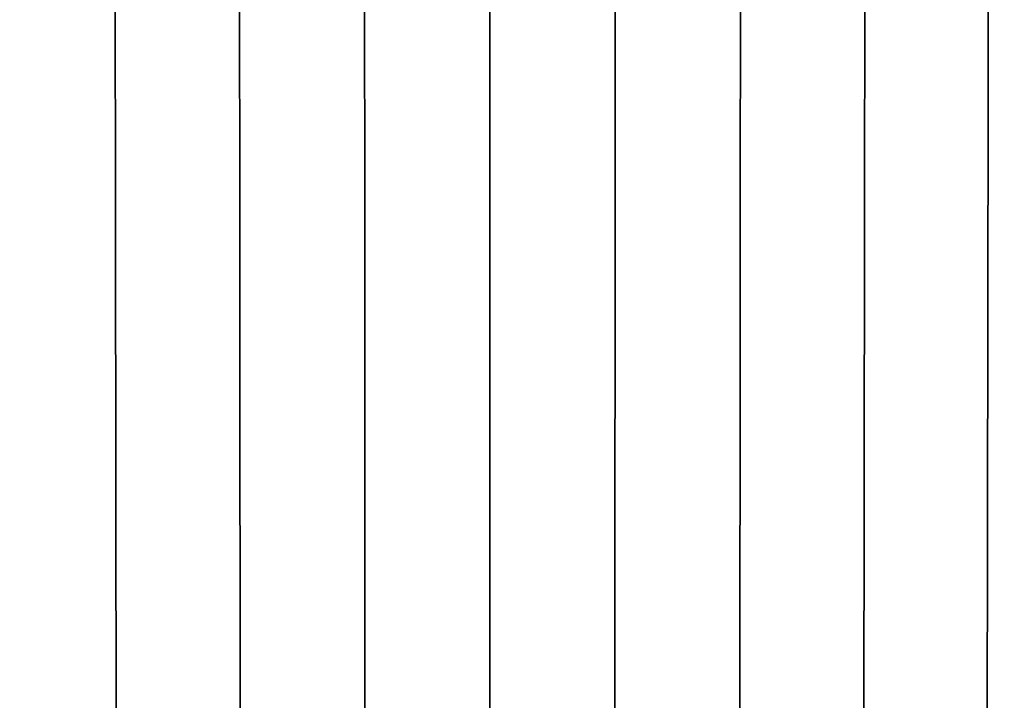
# Model space of a CAD drawing. Header units: metres. Extents: x -109 to 109, y -100 to 58.
# Tile 235 of 256: x -4.59 to 5.02, y -76.03 to -69.38. Entities that reach past the tile are written whole.
import ezdxf

# ---------------------------------------------------------------- set-up
doc = ezdxf.new("R2010")
doc.units = ezdxf.units.M
doc.layers.add('solid_21_062_100_XXX', color=7, linetype='CONTINUOUS')

msp = doc.modelspace()

# ---------------------------------------------------------------- linework, layer by layer
at = {"layer": 'solid_21_062_100_XXX'}
for points in [[(-3.667988, -63.901745, 29.225105), (-4.876895, -63.901745, 29.015341), (-4.855625, -76.406158, 28.908308), (-3.651991, -76.406158, 29.117159)], [(-4.876895, -63.901745, -20.020479), (-3.667988, -63.901745, -20.230242), (-3.651991, -76.406158, -20.122297), (-4.855625, -76.406158, -19.913446)], [(-2.450244, -63.901745, 29.375298), (-3.667988, -63.901745, 29.225105), (-3.651991, -76.406158, 29.117159), (-2.439559, -76.406158, 29.266699)], [(-3.667988, -63.901745, -20.230242), (-2.450244, -63.901745, -20.380436), (-2.439559, -76.406158, -20.271835), (-3.651991, -76.406158, -20.122297)], [(-1.226599, -63.901745, 29.465559), (-2.450244, -63.901745, 29.375298), (-2.439559, -76.406158, 29.266699), (-1.221251, -76.406158, 29.356565)], [(-2.450244, -63.901745, -20.380436), (-1.226599, -63.901745, -20.470697), (-1.221251, -76.406158, -20.361704), (-2.439559, -76.406158, -20.271835)], [(-1.221251, -76.406158, 29.356565), (0, -76.406158, 29.386545), (0, -63.901745, 29.49567), (-1.226599, -63.901745, 29.465559)], [(-1.226599, -63.901745, -20.470697), (0, -63.901745, -20.500809), (0, -76.406158, -20.391684), (-1.221251, -76.406158, -20.361704)], [(1.226599, -63.901745, 29.465559), (0, -63.901745, 29.49567), (0, -76.406158, 29.386545), (1.221251, -76.406158, 29.356565)], [(1.221251, -76.406158, -20.361704), (0, -76.406158, -20.391684), (0, -63.901745, -20.500809), (1.226599, -63.901745, -20.470697)], [(1.226599, -63.901745, -20.470697), (2.450244, -63.901745, -20.380436), (2.439559, -76.406158, -20.271835), (1.221251, -76.406158, -20.361704)], [(2.450244, -63.901745, 29.375298), (1.226599, -63.901745, 29.465559), (1.221251, -76.406158, 29.356565), (2.439559, -76.406158, 29.266699)], [(2.450244, -63.901745, -20.380436), (3.667988, -63.901745, -20.230242), (3.651991, -76.406158, -20.122297), (2.439559, -76.406158, -20.271835)], [(3.667988, -63.901745, 29.225105), (2.450244, -63.901745, 29.375298), (2.439559, -76.406158, 29.266699), (3.651991, -76.406158, 29.117159)], [(3.667988, -63.901745, -20.230242), (4.876895, -63.901745, -20.020477), (4.855625, -76.406158, -19.913446), (3.651991, -76.406158, -20.122297)], [(4.876895, -63.901745, 29.015341), (3.667988, -63.901745, 29.225105), (3.651991, -76.406158, 29.117159), (4.855625, -76.406158, 28.908308)], [(4.876895, -63.901745, -20.020477), (6.074053, -63.901745, -19.751648), (6.047561, -76.406158, -19.645788), (4.855625, -76.406158, -19.913446)], [(6.074053, -63.901745, 28.74651), (4.876895, -63.901745, 29.015341), (4.855625, -76.406158, 28.908308), (6.047561, -76.406158, 28.64065)]]:
    msp.add_3dface(points, dxfattribs=at)

doc.saveas('drawing.dxf')
